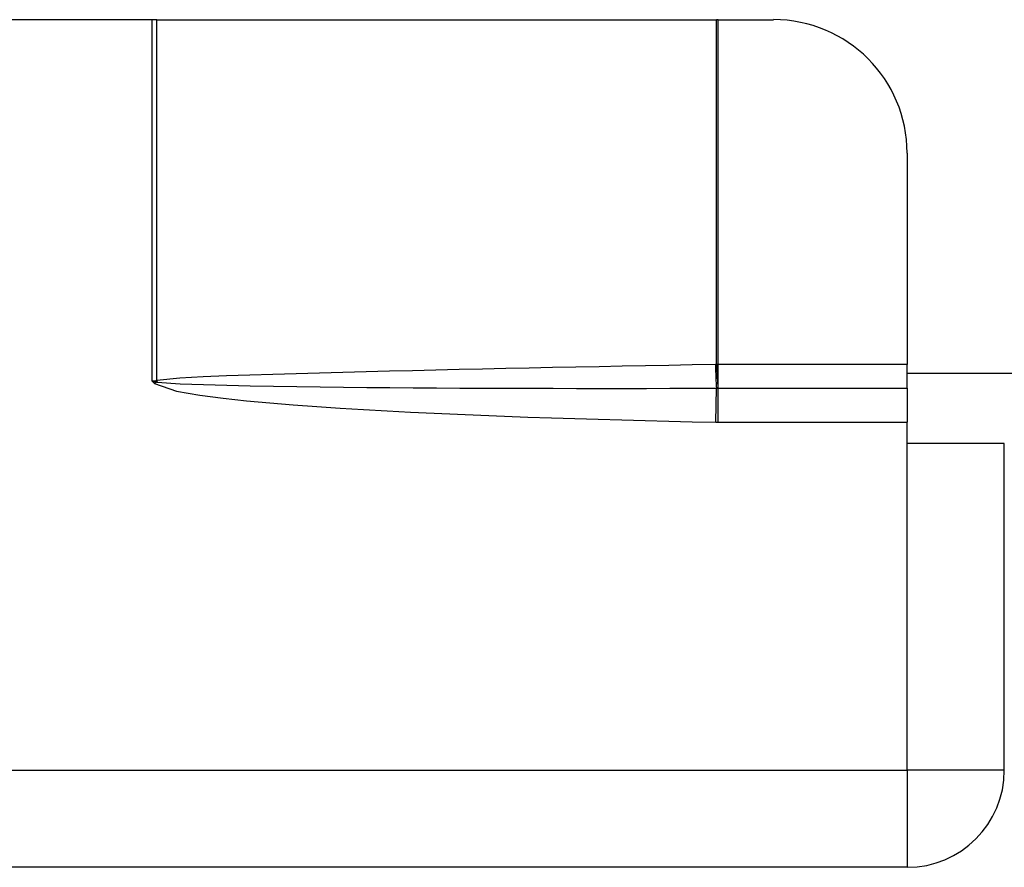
# Model space of a CAD drawing. Header units: inches. Extents: x 0 to 101, y -11 to 66.
# Tile 48 of 118: x 21.727 to 22.8, y 24.199 to 25.123. Entities that reach past the tile are written whole.
import ezdxf

# ---------------------------------------------------------------- set-up
doc = ezdxf.new("R2010")
doc.units = ezdxf.units.IN
doc.header["$LTSCALE"] = 6.067211
doc.header["$MEASUREMENT"] = 0
doc.layers.add('Visible Edges(ANSI)', color=7, linetype='Continuous', lineweight=25)
doc.layers.add('Visible Tangent Edges(ANSI)', color=7, linetype='Continuous', lineweight=25)

msp = doc.modelspace()

# ---------------------------------------------------------------- linework, layer by layer
at = {"layer": 'Visible Edges(ANSI)'}
for p, q in [((21.8709, 25.1225), (20.0332, 25.1225)), ((21.876, 25.1225), (21.8709, 25.1225)), ((21.876, 25.1225), (22.4861, 25.1225)), ((22.4879, 25.1225), (22.4861, 25.1225)), ((22.4879, 25.1225), (22.5483, 25.1225)), ((22.6938, 24.9771), (22.6938, 24.7469)), ((22.6938, 24.7209), (22.6938, 24.7469)), ((25.9846, 24.737), (22.6938, 24.737)), ((22.6938, 24.7209), (22.6938, 24.6839)), ((22.6938, 24.6606), (22.6938, 24.6839)), ((22.7997, 24.6606), (22.6938, 24.6606)), ((22.7997, 24.3046), (22.7997, 24.6606)), ((22.6938, 24.1987), (19.2103, 24.1987))]:
    msp.add_line(p, q, dxfattribs=at)
for centre, radius, start, end in [((22.5483, 24.9771), 0.1455, 0, 90), ((22.6938, 24.3046), 0.1059, 270, 0)]:
    msp.add_arc(centre, radius, start, end, dxfattribs=at)
at = {"layer": 'Visible Tangent Edges(ANSI)'}
for p, q in [((21.8709, 24.7284), (21.8709, 25.1225)), ((21.876, 24.7293), (21.876, 25.1225)), ((22.4861, 24.7468), (22.4861, 25.1225)), ((22.4879, 24.7469), (22.4879, 25.1225)), ((22.4879, 24.7469), (22.4861, 24.7468)), ((22.6938, 24.7469), (22.4879, 24.7469)), ((22.4879, 24.7209), (22.4879, 24.7469)), ((21.8752, 24.7291), (21.8709, 24.7284)), ((21.8709, 24.7284), (21.8754, 24.7278)), ((21.8709, 24.7284), (21.8737, 24.7259)), ((21.8737, 24.7259), (21.8754, 24.7278)), ((22.4852, 24.6839), (22.486, 24.7209)), ((22.4876, 24.7209), (22.4879, 24.7209)), ((22.4879, 24.7209), (22.6938, 24.7209)), ((22.4879, 24.6839), (22.4879, 24.7209)), ((22.4879, 24.6839), (22.6938, 24.6839)), ((22.6938, 24.3046), (22.6938, 24.6606)), ((21.0823, 24.3046), (22.6938, 24.3046)), ((22.6938, 24.3046), (22.6938, 24.1987)), ((22.7997, 24.3046), (22.6938, 24.3046))]:
    msp.add_line(p, q, dxfattribs=at)
at = {"layer": 'Visible Tangent Edges(ANSI)', "flags": 128}
for points in [[(22.4849, 24.7468), (22.4595, 24.7463), (22.4341, 24.7458), (22.4087, 24.7453), (22.3834, 24.7448), (22.358, 24.7443), (22.3326, 24.7438), (22.3072, 24.7433), (22.2818, 24.7427), (22.2564, 24.7422), (22.2311, 24.7417), (22.2057, 24.7411), (22.1803, 24.7405), (22.1549, 24.74), (22.1296, 24.7394), (22.1042, 24.7388), (22.0788, 24.7381), (22.0534, 24.7374), (22.028, 24.7367), (22.0027, 24.736), (21.9773, 24.7352), (21.9519, 24.7342), (21.9266, 24.7332), (21.9012, 24.7318), (21.876, 24.7293)], [(22.4861, 24.7468), (22.4861, 24.7468), (22.486, 24.7468), (22.486, 24.7468), (22.4859, 24.7468), (22.4859, 24.7468), (22.4858, 24.7468), (22.4857, 24.7468), (22.4857, 24.7468), (22.4856, 24.7468), (22.4856, 24.7468), (22.4855, 24.7468), (22.4855, 24.7468), (22.4854, 24.7468), (22.4854, 24.7468), (22.4853, 24.7468), (22.4853, 24.7468), (22.4852, 24.7468), (22.4852, 24.7468), (22.4851, 24.7468), (22.4851, 24.7468), (22.485, 24.7468), (22.485, 24.7468), (22.4849, 24.7468), (22.4849, 24.7468)], [(21.8737, 24.7259), (21.8977, 24.7176), (21.923, 24.7132), (21.9483, 24.71), (21.9738, 24.7073), (21.9993, 24.7049), (22.0248, 24.7028), (22.0504, 24.701), (22.0759, 24.6993), (22.1015, 24.6977), (22.1271, 24.6963), (22.1526, 24.6949), (22.1782, 24.6937), (22.2038, 24.6926), (22.2293, 24.6915), (22.2549, 24.6905), (22.2805, 24.6895), (22.3061, 24.6887), (22.3317, 24.6878), (22.3572, 24.6871), (22.3828, 24.6863), (22.4084, 24.6857), (22.434, 24.685), (22.4596, 24.6844), (22.4852, 24.6839)], [(21.876, 24.7293), (21.8759, 24.7293), (21.8759, 24.7292), (21.8759, 24.7292), (21.8758, 24.7292), (21.8758, 24.7292), (21.8758, 24.7292), (21.8758, 24.7292), (21.8757, 24.7292), (21.8757, 24.7292), (21.8757, 24.7292), (21.8756, 24.7292), (21.8756, 24.7292), (21.8756, 24.7292), (21.8755, 24.7291), (21.8755, 24.7291), (21.8755, 24.7291), (21.8755, 24.7291), (21.8754, 24.7291), (21.8754, 24.7291), (21.8754, 24.7291), (21.8753, 24.7291), (21.8753, 24.7291), (21.8753, 24.7291), (21.8752, 24.7291)], [(21.8754, 24.7278), (21.8754, 24.7277), (21.8755, 24.7277), (21.8755, 24.7277), (21.8756, 24.7277), (21.8756, 24.7277), (21.8757, 24.7277), (21.8757, 24.7277), (21.8757, 24.7277), (21.8758, 24.7276), (21.8758, 24.7276), (21.8759, 24.7276), (21.8759, 24.7276), (21.8759, 24.7276), (21.876, 24.7276), (21.876, 24.7276), (21.8761, 24.7276), (21.8761, 24.7276), (21.8761, 24.7276), (21.8762, 24.7276), (21.8762, 24.7276), (21.8763, 24.7276), (21.8763, 24.7275), (21.8763, 24.7275), (21.8764, 24.7275)], [(21.8764, 24.7275), (21.9016, 24.7258), (21.927, 24.7248), (21.9524, 24.7241), (21.9778, 24.7236), (22.0032, 24.7231), (22.0286, 24.7227), (22.054, 24.7224), (22.0794, 24.7221), (22.1048, 24.7218), (22.1302, 24.7216), (22.1556, 24.7214), (22.181, 24.7212), (22.2064, 24.7211), (22.2318, 24.721), (22.2573, 24.7209), (22.2827, 24.7208), (22.3081, 24.7208), (22.3335, 24.7207), (22.3589, 24.7207), (22.3843, 24.7207), (22.4097, 24.7207), (22.4351, 24.7208), (22.4605, 24.7208), (22.486, 24.7209)], [(22.486, 24.7209), (22.486, 24.7209), (22.4861, 24.7209), (22.4862, 24.7209), (22.4862, 24.7209), (22.4863, 24.7209), (22.4864, 24.7209), (22.4864, 24.7209), (22.4865, 24.7209), (22.4866, 24.7209), (22.4867, 24.7209), (22.4867, 24.7209), (22.4868, 24.7209), (22.4869, 24.7209), (22.4869, 24.7209), (22.487, 24.7209), (22.4871, 24.7209), (22.4872, 24.7209), (22.4872, 24.7209), (22.4873, 24.7209), (22.4874, 24.7209), (22.4874, 24.7209), (22.4875, 24.7209), (22.4876, 24.7209), (22.4876, 24.7209)], [(22.4852, 24.6839), (22.4853, 24.6839), (22.4854, 24.6839), (22.4855, 24.6839), (22.4856, 24.6839), (22.4858, 24.6839), (22.4859, 24.6839), (22.486, 24.6839), (22.4861, 24.6839), (22.4862, 24.6839), (22.4863, 24.6839), (22.4864, 24.6839), (22.4866, 24.6839), (22.4867, 24.6839), (22.4868, 24.6839), (22.4869, 24.6839), (22.487, 24.6839), (22.4871, 24.6839), (22.4872, 24.6839), (22.4874, 24.6839), (22.4875, 24.6839), (22.4876, 24.6839), (22.4877, 24.6839), (22.4878, 24.6839), (22.4879, 24.6839)]]:
    msp.add_lwpolyline(points, dxfattribs=at)
at = {"layer": 'Visible Tangent Edges(ANSI)'}
for centre, major_axis, ratio, start_param, end_param in [((22.4865, 24.7468), (-0.0007, 0.0339), 0.04762, 1.569859, 2.438449), ((22.4877, 24.7468), (0.0013, -0.0339), 0.047596, 4.71061, 5.58098), ((21.8766, 24.7291), (-0.0042, 0.0337), 0.040384, 1.565785, 1.605152), ((21.8776, 24.7293), (0.0079, -0.033), 0.046335, 4.701347, 4.753684)]:
    msp.add_ellipse(centre, major_axis=major_axis, ratio=ratio, start_param=start_param, end_param=end_param, dxfattribs=at)

doc.saveas('drawing.dxf')
